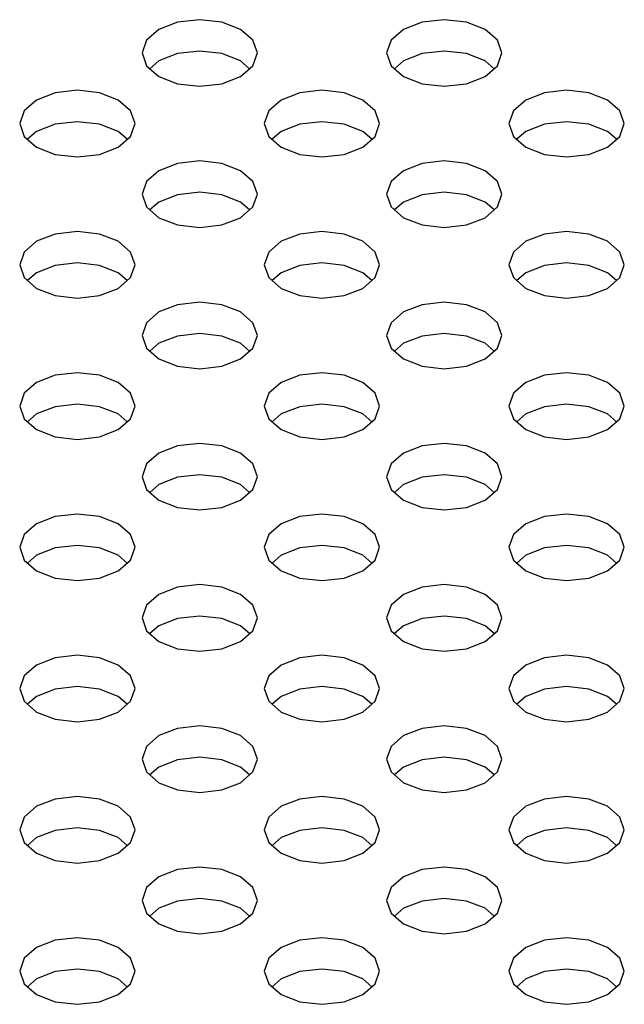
# Model space of a CAD drawing. Header units: inches. Extents: x 0 to 34, y 0 to 22.
# Tile 43 of 66: x 4.756 to 4.96, y 8.307 to 8.639. Entities that reach past the tile are written whole.
import ezdxf

# ---------------------------------------------------------------- set-up
doc = ezdxf.new("R2010")
doc.units = ezdxf.units.IN
doc.header["$LTSCALE"] = 1.87
doc.header["$MEASUREMENT"] = 0
doc.layers.get('0').update_dxf_attribs({"linetype": 'CONTINUOUS'})

msp = doc.modelspace()

# ---------------------------------------------------------------- linework, layer by layer
at = {"color": 2, "linetype": 'CONTINUOUS'}
for p, q in [((4.80917, 8.6384), (4.80286, 8.63596)), ((4.81662, 8.63925), (4.80917, 8.6384)), ((4.82407, 8.6384), (4.81662, 8.63925)), ((4.83038, 8.63596), (4.82407, 8.6384)), ((4.89174, 8.6384), (4.88542, 8.63596)), ((4.89918, 8.63925), (4.89174, 8.6384)), ((4.90663, 8.6384), (4.89918, 8.63925)), ((4.91295, 8.63596), (4.90663, 8.6384)), ((4.80286, 8.63596), (4.79864, 8.63232)), ((4.8346, 8.63232), (4.83038, 8.63596)), ((4.88542, 8.63596), (4.88121, 8.63232)), ((4.91716, 8.63232), (4.91295, 8.63596)), ((4.79864, 8.63232), (4.79716, 8.62802)), ((4.83608, 8.62802), (4.8346, 8.63232)), ((4.88121, 8.63232), (4.87972, 8.62802)), ((4.91865, 8.62802), (4.91716, 8.63232)), ((4.79716, 8.62802), (4.79864, 8.62372)), ((4.80917, 8.6278), (4.80286, 8.62537)), ((4.81662, 8.62866), (4.80917, 8.6278)), ((4.82407, 8.6278), (4.81662, 8.62866)), ((4.83038, 8.62537), (4.82407, 8.6278)), ((4.8346, 8.62372), (4.83608, 8.62802)), ((4.87972, 8.62802), (4.88121, 8.62372)), ((4.89174, 8.6278), (4.88542, 8.62537)), ((4.89918, 8.62866), (4.89174, 8.6278)), ((4.90663, 8.6278), (4.89918, 8.62866)), ((4.91295, 8.62537), (4.90663, 8.6278)), ((4.91716, 8.62372), (4.91865, 8.62802)), ((4.80286, 8.62537), (4.7998, 8.62272)), ((4.83345, 8.62272), (4.83038, 8.62537)), ((4.88542, 8.62537), (4.88236, 8.62272)), ((4.91601, 8.62272), (4.91295, 8.62537)), ((4.79864, 8.62372), (4.80286, 8.62007)), ((4.83038, 8.62007), (4.8346, 8.62372)), ((4.88121, 8.62372), (4.88542, 8.62007)), ((4.91295, 8.62007), (4.91716, 8.62372)), ((4.80286, 8.62007), (4.80917, 8.61763)), ((4.80917, 8.61763), (4.81662, 8.61678)), ((4.81662, 8.61678), (4.82407, 8.61763)), ((4.82407, 8.61763), (4.83038, 8.62007)), ((4.88542, 8.62007), (4.89174, 8.61763)), ((4.89174, 8.61763), (4.89918, 8.61678)), ((4.89918, 8.61678), (4.90663, 8.61763)), ((4.90663, 8.61763), (4.91295, 8.62007)), ((4.76789, 8.61456), (4.76158, 8.61212)), ((4.77534, 8.61542), (4.76789, 8.61456)), ((4.78279, 8.61456), (4.77534, 8.61542)), ((4.7891, 8.61212), (4.78279, 8.61456)), ((4.85046, 8.61456), (4.84414, 8.61212)), ((4.8579, 8.61542), (4.85046, 8.61456)), ((4.86535, 8.61456), (4.8579, 8.61542)), ((4.87166, 8.61212), (4.86535, 8.61456)), ((4.93302, 8.61456), (4.92671, 8.61212)), ((4.94047, 8.61542), (4.93302, 8.61456)), ((4.94791, 8.61456), (4.94047, 8.61542)), ((4.95423, 8.61212), (4.94791, 8.61456)), ((4.76158, 8.61212), (4.75736, 8.60848)), ((4.79332, 8.60848), (4.7891, 8.61212)), ((4.84414, 8.61212), (4.83992, 8.60848)), ((4.87588, 8.60848), (4.87166, 8.61212)), ((4.92671, 8.61212), (4.92249, 8.60848)), ((4.95845, 8.60848), (4.95423, 8.61212)), ((4.75736, 8.60848), (4.75588, 8.60418)), ((4.7948, 8.60418), (4.79332, 8.60848)), ((4.83992, 8.60848), (4.83844, 8.60418)), ((4.87736, 8.60418), (4.87588, 8.60848)), ((4.92249, 8.60848), (4.92101, 8.60418)), ((4.95993, 8.60418), (4.95845, 8.60848)), ((4.75588, 8.60418), (4.75736, 8.59988)), ((4.77534, 8.60482), (4.76789, 8.60397)), ((4.78279, 8.60397), (4.77534, 8.60482)), ((4.79332, 8.59988), (4.7948, 8.60418)), ((4.83844, 8.60418), (4.83992, 8.59988)), ((4.8579, 8.60482), (4.85046, 8.60397)), ((4.86535, 8.60397), (4.8579, 8.60482)), ((4.87588, 8.59988), (4.87736, 8.60418)), ((4.92101, 8.60418), (4.92249, 8.59988)), ((4.94047, 8.60482), (4.93302, 8.60397)), ((4.94791, 8.60397), (4.94047, 8.60482)), ((4.95845, 8.59988), (4.95993, 8.60418)), ((4.76158, 8.60153), (4.75851, 8.59888)), ((4.76789, 8.60397), (4.76158, 8.60153)), ((4.7891, 8.60153), (4.78279, 8.60397)), ((4.79217, 8.59888), (4.7891, 8.60153)), ((4.84414, 8.60153), (4.84108, 8.59888)), ((4.85046, 8.60397), (4.84414, 8.60153)), ((4.87166, 8.60153), (4.86535, 8.60397)), ((4.87473, 8.59888), (4.87166, 8.60153)), ((4.92671, 8.60153), (4.92364, 8.59888)), ((4.93302, 8.60397), (4.92671, 8.60153)), ((4.95423, 8.60153), (4.94791, 8.60397)), ((4.95729, 8.59888), (4.95423, 8.60153)), ((4.75736, 8.59988), (4.76158, 8.59623)), ((4.7891, 8.59623), (4.79332, 8.59988)), ((4.83992, 8.59988), (4.84414, 8.59623)), ((4.87166, 8.59623), (4.87588, 8.59988)), ((4.92249, 8.59988), (4.92671, 8.59623)), ((4.95423, 8.59623), (4.95845, 8.59988)), ((4.76158, 8.59623), (4.76789, 8.5938)), ((4.78279, 8.5938), (4.7891, 8.59623)), ((4.84414, 8.59623), (4.85046, 8.5938)), ((4.86535, 8.5938), (4.87166, 8.59623)), ((4.92671, 8.59623), (4.93302, 8.5938)), ((4.94791, 8.5938), (4.95423, 8.59623)), ((4.76789, 8.5938), (4.77534, 8.59294)), ((4.77534, 8.59294), (4.78279, 8.5938)), ((4.81662, 8.59158), (4.80917, 8.59073)), ((4.82407, 8.59073), (4.81662, 8.59158)), ((4.85046, 8.5938), (4.8579, 8.59294)), ((4.8579, 8.59294), (4.86535, 8.5938)), ((4.89918, 8.59158), (4.89174, 8.59073)), ((4.90663, 8.59073), (4.89918, 8.59158)), ((4.93302, 8.5938), (4.94047, 8.59294)), ((4.94047, 8.59294), (4.94791, 8.5938)), ((4.80286, 8.58829), (4.79864, 8.58464)), ((4.80917, 8.59073), (4.80286, 8.58829)), ((4.83038, 8.58829), (4.82407, 8.59073)), ((4.8346, 8.58464), (4.83038, 8.58829)), ((4.88542, 8.58829), (4.88121, 8.58464)), ((4.89174, 8.59073), (4.88542, 8.58829)), ((4.91295, 8.58829), (4.90663, 8.59073)), ((4.91716, 8.58464), (4.91295, 8.58829)), ((4.79864, 8.58464), (4.79716, 8.58034)), ((4.83608, 8.58034), (4.8346, 8.58464)), ((4.88121, 8.58464), (4.87972, 8.58034)), ((4.91865, 8.58034), (4.91716, 8.58464)), ((4.81662, 8.58099), (4.80917, 8.58013)), ((4.82407, 8.58013), (4.81662, 8.58099)), ((4.89918, 8.58099), (4.89174, 8.58013)), ((4.90663, 8.58013), (4.89918, 8.58099)), ((4.79716, 8.58034), (4.79864, 8.57604)), ((4.80286, 8.5777), (4.7998, 8.57505)), ((4.80917, 8.58013), (4.80286, 8.5777)), ((4.83038, 8.5777), (4.82407, 8.58013)), ((4.83345, 8.57505), (4.83038, 8.5777)), ((4.8346, 8.57604), (4.83608, 8.58034)), ((4.87972, 8.58034), (4.88121, 8.57604)), ((4.88542, 8.5777), (4.88236, 8.57505)), ((4.89174, 8.58013), (4.88542, 8.5777)), ((4.91295, 8.5777), (4.90663, 8.58013)), ((4.91601, 8.57505), (4.91295, 8.5777)), ((4.91716, 8.57604), (4.91865, 8.58034)), ((4.79864, 8.57604), (4.80286, 8.5724)), ((4.83038, 8.5724), (4.8346, 8.57604)), ((4.88121, 8.57604), (4.88542, 8.5724)), ((4.91295, 8.5724), (4.91716, 8.57604)), ((4.80286, 8.5724), (4.80917, 8.56996)), ((4.82407, 8.56996), (4.83038, 8.5724)), ((4.88542, 8.5724), (4.89174, 8.56996)), ((4.90663, 8.56996), (4.91295, 8.5724)), ((4.77534, 8.56775), (4.76789, 8.56689)), ((4.78279, 8.56689), (4.77534, 8.56775)), ((4.80917, 8.56996), (4.81662, 8.56911)), ((4.81662, 8.56911), (4.82407, 8.56996)), ((4.8579, 8.56775), (4.85046, 8.56689)), ((4.86535, 8.56689), (4.8579, 8.56775)), ((4.89174, 8.56996), (4.89918, 8.56911)), ((4.89918, 8.56911), (4.90663, 8.56996)), ((4.94047, 8.56775), (4.93302, 8.56689)), ((4.94791, 8.56689), (4.94047, 8.56775)), ((4.76158, 8.56445), (4.75736, 8.56081)), ((4.76789, 8.56689), (4.76158, 8.56445)), ((4.7891, 8.56445), (4.78279, 8.56689)), ((4.79332, 8.56081), (4.7891, 8.56445)), ((4.84414, 8.56445), (4.83992, 8.56081)), ((4.85046, 8.56689), (4.84414, 8.56445)), ((4.87166, 8.56445), (4.86535, 8.56689)), ((4.87588, 8.56081), (4.87166, 8.56445)), ((4.92671, 8.56445), (4.92249, 8.56081)), ((4.93302, 8.56689), (4.92671, 8.56445)), ((4.95423, 8.56445), (4.94791, 8.56689)), ((4.95845, 8.56081), (4.95423, 8.56445)), ((4.75736, 8.56081), (4.75588, 8.55651)), ((4.7948, 8.55651), (4.79332, 8.56081)), ((4.83992, 8.56081), (4.83844, 8.55651)), ((4.87736, 8.55651), (4.87588, 8.56081)), ((4.92249, 8.56081), (4.92101, 8.55651)), ((4.95993, 8.55651), (4.95845, 8.56081)), ((4.75588, 8.55651), (4.75736, 8.55221)), ((4.76789, 8.5563), (4.76158, 8.55386)), ((4.77534, 8.55715), (4.76789, 8.5563)), ((4.78279, 8.5563), (4.77534, 8.55715)), ((4.7891, 8.55386), (4.78279, 8.5563)), ((4.79332, 8.55221), (4.7948, 8.55651)), ((4.83844, 8.55651), (4.83992, 8.55221)), ((4.85046, 8.5563), (4.84414, 8.55386)), ((4.8579, 8.55715), (4.85046, 8.5563)), ((4.86535, 8.5563), (4.8579, 8.55715)), ((4.87166, 8.55386), (4.86535, 8.5563)), ((4.87588, 8.55221), (4.87736, 8.55651)), ((4.92101, 8.55651), (4.92249, 8.55221)), ((4.93302, 8.5563), (4.92671, 8.55386)), ((4.94047, 8.55715), (4.93302, 8.5563)), ((4.94791, 8.5563), (4.94047, 8.55715)), ((4.95423, 8.55386), (4.94791, 8.5563)), ((4.95845, 8.55221), (4.95993, 8.55651)), ((4.75736, 8.55221), (4.76158, 8.54856)), ((4.76158, 8.55386), (4.75851, 8.55121)), ((4.79217, 8.55121), (4.7891, 8.55386)), ((4.7891, 8.54856), (4.79332, 8.55221)), ((4.83992, 8.55221), (4.84414, 8.54856)), ((4.84414, 8.55386), (4.84108, 8.55121)), ((4.87473, 8.55121), (4.87166, 8.55386)), ((4.87166, 8.54856), (4.87588, 8.55221)), ((4.92249, 8.55221), (4.92671, 8.54856)), ((4.92671, 8.55386), (4.92364, 8.55121)), ((4.95729, 8.55121), (4.95423, 8.55386)), ((4.95423, 8.54856), (4.95845, 8.55221)), ((4.76158, 8.54856), (4.76789, 8.54613)), ((4.78279, 8.54613), (4.7891, 8.54856)), ((4.84414, 8.54856), (4.85046, 8.54613)), ((4.86535, 8.54613), (4.87166, 8.54856)), ((4.92671, 8.54856), (4.93302, 8.54613)), ((4.94791, 8.54613), (4.95423, 8.54856)), ((4.76789, 8.54613), (4.77534, 8.54527)), ((4.77534, 8.54527), (4.78279, 8.54613)), ((4.85046, 8.54613), (4.8579, 8.54527)), ((4.8579, 8.54527), (4.86535, 8.54613)), ((4.93302, 8.54613), (4.94047, 8.54527)), ((4.94047, 8.54527), (4.94791, 8.54613)), ((4.80917, 8.54305), (4.80286, 8.54062)), ((4.81662, 8.54391), (4.80917, 8.54305)), ((4.82407, 8.54305), (4.81662, 8.54391)), ((4.83038, 8.54062), (4.82407, 8.54305)), ((4.89174, 8.54305), (4.88542, 8.54062)), ((4.89918, 8.54391), (4.89174, 8.54305)), ((4.90663, 8.54305), (4.89918, 8.54391)), ((4.91295, 8.54062), (4.90663, 8.54305)), ((4.80286, 8.54062), (4.79864, 8.53697)), ((4.8346, 8.53697), (4.83038, 8.54062)), ((4.88542, 8.54062), (4.88121, 8.53697)), ((4.91716, 8.53697), (4.91295, 8.54062)), ((4.79864, 8.53697), (4.79716, 8.53267)), ((4.83608, 8.53267), (4.8346, 8.53697)), ((4.88121, 8.53697), (4.87972, 8.53267)), ((4.91865, 8.53267), (4.91716, 8.53697)), ((4.79716, 8.53267), (4.79864, 8.52837)), ((4.80917, 8.53246), (4.80286, 8.53003)), ((4.81662, 8.53332), (4.80917, 8.53246)), ((4.82407, 8.53246), (4.81662, 8.53332)), ((4.83038, 8.53003), (4.82407, 8.53246)), ((4.8346, 8.52837), (4.83608, 8.53267)), ((4.87972, 8.53267), (4.88121, 8.52837)), ((4.89174, 8.53246), (4.88542, 8.53003)), ((4.89918, 8.53332), (4.89174, 8.53246)), ((4.90663, 8.53246), (4.89918, 8.53332)), ((4.91295, 8.53003), (4.90663, 8.53246)), ((4.91716, 8.52837), (4.91865, 8.53267)), ((4.79864, 8.52837), (4.80286, 8.52473)), ((4.80286, 8.53003), (4.7998, 8.52738)), ((4.83345, 8.52738), (4.83038, 8.53003)), ((4.83038, 8.52473), (4.8346, 8.52837)), ((4.88121, 8.52837), (4.88542, 8.52473)), ((4.88542, 8.53003), (4.88236, 8.52738)), ((4.91601, 8.52738), (4.91295, 8.53003)), ((4.91295, 8.52473), (4.91716, 8.52837)), ((4.80286, 8.52473), (4.80917, 8.52229)), ((4.82407, 8.52229), (4.83038, 8.52473)), ((4.88542, 8.52473), (4.89174, 8.52229)), ((4.90663, 8.52229), (4.91295, 8.52473)), ((4.80917, 8.52229), (4.81662, 8.52144)), ((4.81662, 8.52144), (4.82407, 8.52229)), ((4.89174, 8.52229), (4.89918, 8.52144)), ((4.89918, 8.52144), (4.90663, 8.52229)), ((4.76789, 8.51922), (4.76158, 8.51678)), ((4.77534, 8.52007), (4.76789, 8.51922)), ((4.78279, 8.51922), (4.77534, 8.52007)), ((4.7891, 8.51678), (4.78279, 8.51922)), ((4.85046, 8.51922), (4.84414, 8.51678)), ((4.8579, 8.52007), (4.85046, 8.51922)), ((4.86535, 8.51922), (4.8579, 8.52007)), ((4.87166, 8.51678), (4.86535, 8.51922)), ((4.93302, 8.51922), (4.92671, 8.51678)), ((4.94047, 8.52007), (4.93302, 8.51922)), ((4.94791, 8.51922), (4.94047, 8.52007)), ((4.95423, 8.51678), (4.94791, 8.51922)), ((4.76158, 8.51678), (4.75736, 8.51314)), ((4.79332, 8.51314), (4.7891, 8.51678)), ((4.84414, 8.51678), (4.83992, 8.51314)), ((4.87588, 8.51314), (4.87166, 8.51678)), ((4.92671, 8.51678), (4.92249, 8.51314)), ((4.95845, 8.51314), (4.95423, 8.51678)), ((4.75736, 8.51314), (4.75588, 8.50884)), ((4.7948, 8.50884), (4.79332, 8.51314)), ((4.83992, 8.51314), (4.83844, 8.50884)), ((4.87736, 8.50884), (4.87588, 8.51314)), ((4.92249, 8.51314), (4.92101, 8.50884)), ((4.95993, 8.50884), (4.95845, 8.51314)), ((4.75588, 8.50884), (4.75736, 8.50454)), ((4.76789, 8.50863), (4.76158, 8.50619)), ((4.77534, 8.50948), (4.76789, 8.50863)), ((4.78279, 8.50863), (4.77534, 8.50948)), ((4.7891, 8.50619), (4.78279, 8.50863)), ((4.79332, 8.50454), (4.7948, 8.50884)), ((4.83844, 8.50884), (4.83992, 8.50454)), ((4.85046, 8.50863), (4.84414, 8.50619)), ((4.8579, 8.50948), (4.85046, 8.50863)), ((4.86535, 8.50863), (4.8579, 8.50948)), ((4.87166, 8.50619), (4.86535, 8.50863)), ((4.87588, 8.50454), (4.87736, 8.50884)), ((4.92101, 8.50884), (4.92249, 8.50454)), ((4.93302, 8.50863), (4.92671, 8.50619)), ((4.94047, 8.50948), (4.93302, 8.50863)), ((4.94791, 8.50863), (4.94047, 8.50948)), ((4.95423, 8.50619), (4.94791, 8.50863)), ((4.95845, 8.50454), (4.95993, 8.50884)), ((4.75736, 8.50454), (4.76158, 8.50089)), ((4.76158, 8.50619), (4.75851, 8.50354)), ((4.79217, 8.50354), (4.7891, 8.50619)), ((4.7891, 8.50089), (4.79332, 8.50454)), ((4.83992, 8.50454), (4.84414, 8.50089)), ((4.84414, 8.50619), (4.84108, 8.50354)), ((4.87473, 8.50354), (4.87166, 8.50619)), ((4.87166, 8.50089), (4.87588, 8.50454)), ((4.92249, 8.50454), (4.92671, 8.50089)), ((4.92671, 8.50619), (4.92364, 8.50354)), ((4.95729, 8.50354), (4.95423, 8.50619)), ((4.95423, 8.50089), (4.95845, 8.50454)), ((4.76158, 8.50089), (4.76789, 8.49846)), ((4.76789, 8.49846), (4.77534, 8.4976)), ((4.77534, 8.4976), (4.78279, 8.49846)), ((4.78279, 8.49846), (4.7891, 8.50089)), ((4.84414, 8.50089), (4.85046, 8.49846)), ((4.85046, 8.49846), (4.8579, 8.4976)), ((4.8579, 8.4976), (4.86535, 8.49846)), ((4.86535, 8.49846), (4.87166, 8.50089)), ((4.92671, 8.50089), (4.93302, 8.49846)), ((4.93302, 8.49846), (4.94047, 8.4976)), ((4.94047, 8.4976), (4.94791, 8.49846)), ((4.94791, 8.49846), (4.95423, 8.50089)), ((4.80917, 8.49538), (4.80286, 8.49295)), ((4.81662, 8.49624), (4.80917, 8.49538)), ((4.82407, 8.49538), (4.81662, 8.49624)), ((4.83038, 8.49295), (4.82407, 8.49538)), ((4.89174, 8.49538), (4.88542, 8.49295)), ((4.89918, 8.49624), (4.89174, 8.49538)), ((4.90663, 8.49538), (4.89918, 8.49624)), ((4.91295, 8.49295), (4.90663, 8.49538)), ((4.80286, 8.49295), (4.79864, 8.4893)), ((4.8346, 8.4893), (4.83038, 8.49295)), ((4.88542, 8.49295), (4.88121, 8.4893)), ((4.91716, 8.4893), (4.91295, 8.49295)), ((4.79864, 8.4893), (4.79716, 8.485)), ((4.83608, 8.485), (4.8346, 8.4893)), ((4.88121, 8.4893), (4.87972, 8.485)), ((4.91865, 8.485), (4.91716, 8.4893)), ((4.79716, 8.485), (4.79864, 8.4807)), ((4.80917, 8.48479), (4.80286, 8.48236)), ((4.81662, 8.48565), (4.80917, 8.48479)), ((4.82407, 8.48479), (4.81662, 8.48565)), ((4.83038, 8.48236), (4.82407, 8.48479)), ((4.8346, 8.4807), (4.83608, 8.485)), ((4.87972, 8.485), (4.88121, 8.4807)), ((4.89174, 8.48479), (4.88542, 8.48236)), ((4.89918, 8.48565), (4.89174, 8.48479)), ((4.90663, 8.48479), (4.89918, 8.48565)), ((4.91295, 8.48236), (4.90663, 8.48479)), ((4.91716, 8.4807), (4.91865, 8.485)), ((4.80286, 8.48236), (4.7998, 8.47971)), ((4.83345, 8.47971), (4.83038, 8.48236)), ((4.88542, 8.48236), (4.88236, 8.47971)), ((4.91601, 8.47971), (4.91295, 8.48236)), ((4.79864, 8.4807), (4.80286, 8.47706)), ((4.83038, 8.47706), (4.8346, 8.4807)), ((4.88121, 8.4807), (4.88542, 8.47706)), ((4.91295, 8.47706), (4.91716, 8.4807)), ((4.80286, 8.47706), (4.80917, 8.47462)), ((4.80917, 8.47462), (4.81662, 8.47377)), ((4.81662, 8.47377), (4.82407, 8.47462)), ((4.82407, 8.47462), (4.83038, 8.47706)), ((4.88542, 8.47706), (4.89174, 8.47462)), ((4.89174, 8.47462), (4.89918, 8.47377)), ((4.89918, 8.47377), (4.90663, 8.47462)), ((4.90663, 8.47462), (4.91295, 8.47706)), ((4.76789, 8.47155), (4.76158, 8.46911)), ((4.77534, 8.4724), (4.76789, 8.47155)), ((4.78279, 8.47155), (4.77534, 8.4724)), ((4.7891, 8.46911), (4.78279, 8.47155)), ((4.85046, 8.47155), (4.84414, 8.46911)), ((4.8579, 8.4724), (4.85046, 8.47155)), ((4.86535, 8.47155), (4.8579, 8.4724)), ((4.87166, 8.46911), (4.86535, 8.47155)), ((4.93302, 8.47155), (4.92671, 8.46911)), ((4.94047, 8.4724), (4.93302, 8.47155)), ((4.94791, 8.47155), (4.94047, 8.4724)), ((4.95423, 8.46911), (4.94791, 8.47155)), ((4.76158, 8.46911), (4.75736, 8.46547)), ((4.79332, 8.46547), (4.7891, 8.46911)), ((4.84414, 8.46911), (4.83992, 8.46547)), ((4.87588, 8.46547), (4.87166, 8.46911)), ((4.92671, 8.46911), (4.92249, 8.46547)), ((4.95845, 8.46547), (4.95423, 8.46911)), ((4.75736, 8.46547), (4.75588, 8.46117)), ((4.7948, 8.46117), (4.79332, 8.46547)), ((4.83992, 8.46547), (4.83844, 8.46117)), ((4.87736, 8.46117), (4.87588, 8.46547)), ((4.92249, 8.46547), (4.92101, 8.46117)), ((4.95993, 8.46117), (4.95845, 8.46547)), ((4.77534, 8.46181), (4.76789, 8.46096)), ((4.78279, 8.46096), (4.77534, 8.46181)), ((4.8579, 8.46181), (4.85046, 8.46096)), ((4.86535, 8.46096), (4.8579, 8.46181)), ((4.94047, 8.46181), (4.93302, 8.46096)), ((4.94791, 8.46096), (4.94047, 8.46181)), ((4.75588, 8.46117), (4.75736, 8.45687)), ((4.76158, 8.45852), (4.75851, 8.45587)), ((4.76789, 8.46096), (4.76158, 8.45852)), ((4.7891, 8.45852), (4.78279, 8.46096)), ((4.79217, 8.45587), (4.7891, 8.45852)), ((4.79332, 8.45687), (4.7948, 8.46117)), ((4.83844, 8.46117), (4.83992, 8.45687)), ((4.84414, 8.45852), (4.84108, 8.45587)), ((4.85046, 8.46096), (4.84414, 8.45852)), ((4.87166, 8.45852), (4.86535, 8.46096)), ((4.87473, 8.45587), (4.87166, 8.45852)), ((4.87588, 8.45687), (4.87736, 8.46117)), ((4.92101, 8.46117), (4.92249, 8.45687)), ((4.92671, 8.45852), (4.92364, 8.45587)), ((4.93302, 8.46096), (4.92671, 8.45852)), ((4.95423, 8.45852), (4.94791, 8.46096)), ((4.95729, 8.45587), (4.95423, 8.45852)), ((4.95845, 8.45687), (4.95993, 8.46117)), ((4.75736, 8.45687), (4.76158, 8.45322)), ((4.7891, 8.45322), (4.79332, 8.45687)), ((4.83992, 8.45687), (4.84414, 8.45322)), ((4.87166, 8.45322), (4.87588, 8.45687)), ((4.92249, 8.45687), (4.92671, 8.45322)), ((4.95423, 8.45322), (4.95845, 8.45687)), ((4.76158, 8.45322), (4.76789, 8.45079)), ((4.78279, 8.45079), (4.7891, 8.45322)), ((4.84414, 8.45322), (4.85046, 8.45079)), ((4.86535, 8.45079), (4.87166, 8.45322)), ((4.92671, 8.45322), (4.93302, 8.45079)), ((4.94791, 8.45079), (4.95423, 8.45322)), ((4.76789, 8.45079), (4.77534, 8.44993)), ((4.77534, 8.44993), (4.78279, 8.45079)), ((4.81662, 8.44857), (4.80917, 8.44771)), ((4.82407, 8.44771), (4.81662, 8.44857)), ((4.85046, 8.45079), (4.8579, 8.44993)), ((4.8579, 8.44993), (4.86535, 8.45079)), ((4.89918, 8.44857), (4.89174, 8.44771)), ((4.90663, 8.44771), (4.89918, 8.44857)), ((4.93302, 8.45079), (4.94047, 8.44993)), ((4.94047, 8.44993), (4.94791, 8.45079)), ((4.80286, 8.44528), (4.79864, 8.44163)), ((4.80917, 8.44771), (4.80286, 8.44528)), ((4.83038, 8.44528), (4.82407, 8.44771)), ((4.8346, 8.44163), (4.83038, 8.44528)), ((4.88542, 8.44528), (4.88121, 8.44163)), ((4.89174, 8.44771), (4.88542, 8.44528)), ((4.91295, 8.44528), (4.90663, 8.44771)), ((4.91716, 8.44163), (4.91295, 8.44528)), ((4.79864, 8.44163), (4.79716, 8.43733)), ((4.83608, 8.43733), (4.8346, 8.44163)), ((4.88121, 8.44163), (4.87972, 8.43733)), ((4.91865, 8.43733), (4.91716, 8.44163)), ((4.81662, 8.43798), (4.80917, 8.43712)), ((4.82407, 8.43712), (4.81662, 8.43798)), ((4.89918, 8.43798), (4.89174, 8.43712)), ((4.90663, 8.43712), (4.89918, 8.43798)), ((4.79716, 8.43733), (4.79864, 8.43303)), ((4.80286, 8.43468), (4.7998, 8.43204)), ((4.80917, 8.43712), (4.80286, 8.43468)), ((4.83038, 8.43468), (4.82407, 8.43712)), ((4.83345, 8.43204), (4.83038, 8.43468)), ((4.8346, 8.43303), (4.83608, 8.43733)), ((4.87972, 8.43733), (4.88121, 8.43303)), ((4.88542, 8.43468), (4.88236, 8.43204)), ((4.89174, 8.43712), (4.88542, 8.43468)), ((4.91295, 8.43468), (4.90663, 8.43712)), ((4.91601, 8.43204), (4.91295, 8.43468)), ((4.91716, 8.43303), (4.91865, 8.43733)), ((4.79864, 8.43303), (4.80286, 8.42939)), ((4.83038, 8.42939), (4.8346, 8.43303)), ((4.88121, 8.43303), (4.88542, 8.42939)), ((4.91295, 8.42939), (4.91716, 8.43303)), ((4.80286, 8.42939), (4.80917, 8.42695)), ((4.82407, 8.42695), (4.83038, 8.42939)), ((4.88542, 8.42939), (4.89174, 8.42695)), ((4.90663, 8.42695), (4.91295, 8.42939)), ((4.77534, 8.42473), (4.76789, 8.42388)), ((4.78279, 8.42388), (4.77534, 8.42473)), ((4.80917, 8.42695), (4.81662, 8.4261)), ((4.81662, 8.4261), (4.82407, 8.42695)), ((4.8579, 8.42473), (4.85046, 8.42388)), ((4.86535, 8.42388), (4.8579, 8.42473)), ((4.89174, 8.42695), (4.89918, 8.4261)), ((4.89918, 8.4261), (4.90663, 8.42695)), ((4.94047, 8.42473), (4.93302, 8.42388)), ((4.94791, 8.42388), (4.94047, 8.42473)), ((4.76158, 8.42144), (4.75736, 8.4178)), ((4.76789, 8.42388), (4.76158, 8.42144)), ((4.7891, 8.42144), (4.78279, 8.42388)), ((4.79332, 8.4178), (4.7891, 8.42144)), ((4.84414, 8.42144), (4.83992, 8.4178)), ((4.85046, 8.42388), (4.84414, 8.42144)), ((4.87166, 8.42144), (4.86535, 8.42388)), ((4.87588, 8.4178), (4.87166, 8.42144)), ((4.92671, 8.42144), (4.92249, 8.4178)), ((4.93302, 8.42388), (4.92671, 8.42144)), ((4.95423, 8.42144), (4.94791, 8.42388)), ((4.95845, 8.4178), (4.95423, 8.42144)), ((4.75736, 8.4178), (4.75588, 8.4135)), ((4.7948, 8.4135), (4.79332, 8.4178)), ((4.83992, 8.4178), (4.83844, 8.4135)), ((4.87736, 8.4135), (4.87588, 8.4178)), ((4.92249, 8.4178), (4.92101, 8.4135)), ((4.95993, 8.4135), (4.95845, 8.4178)), ((4.75588, 8.4135), (4.75736, 8.4092)), ((4.76789, 8.41328), (4.76158, 8.41085)), ((4.77534, 8.41414), (4.76789, 8.41328)), ((4.78279, 8.41328), (4.77534, 8.41414)), ((4.7891, 8.41085), (4.78279, 8.41328)), ((4.79332, 8.4092), (4.7948, 8.4135)), ((4.83844, 8.4135), (4.83992, 8.4092)), ((4.85046, 8.41328), (4.84414, 8.41085)), ((4.8579, 8.41414), (4.85046, 8.41328)), ((4.86535, 8.41328), (4.8579, 8.41414)), ((4.87166, 8.41085), (4.86535, 8.41328)), ((4.87588, 8.4092), (4.87736, 8.4135)), ((4.92101, 8.4135), (4.92249, 8.4092)), ((4.93302, 8.41328), (4.92671, 8.41085)), ((4.94047, 8.41414), (4.93302, 8.41328)), ((4.94791, 8.41328), (4.94047, 8.41414)), ((4.95423, 8.41085), (4.94791, 8.41328)), ((4.95845, 8.4092), (4.95993, 8.4135)), ((4.75736, 8.4092), (4.76158, 8.40555)), ((4.76158, 8.41085), (4.75851, 8.4082)), ((4.79217, 8.4082), (4.7891, 8.41085)), ((4.7891, 8.40555), (4.79332, 8.4092)), ((4.83992, 8.4092), (4.84414, 8.40555)), ((4.84414, 8.41085), (4.84108, 8.4082)), ((4.87473, 8.4082), (4.87166, 8.41085)), ((4.87166, 8.40555), (4.87588, 8.4092)), ((4.92249, 8.4092), (4.92671, 8.40555)), ((4.92671, 8.41085), (4.92364, 8.4082)), ((4.95729, 8.4082), (4.95423, 8.41085)), ((4.95423, 8.40555), (4.95845, 8.4092)), ((4.76158, 8.40555), (4.76789, 8.40312)), ((4.78279, 8.40312), (4.7891, 8.40555)), ((4.84414, 8.40555), (4.85046, 8.40312)), ((4.86535, 8.40312), (4.87166, 8.40555)), ((4.92671, 8.40555), (4.93302, 8.40312)), ((4.94791, 8.40312), (4.95423, 8.40555)), ((4.76789, 8.40312), (4.77534, 8.40226)), ((4.77534, 8.40226), (4.78279, 8.40312)), ((4.85046, 8.40312), (4.8579, 8.40226)), ((4.8579, 8.40226), (4.86535, 8.40312)), ((4.93302, 8.40312), (4.94047, 8.40226)), ((4.94047, 8.40226), (4.94791, 8.40312)), ((4.80917, 8.40004), (4.80286, 8.39761)), ((4.81662, 8.4009), (4.80917, 8.40004)), ((4.82407, 8.40004), (4.81662, 8.4009)), ((4.83038, 8.39761), (4.82407, 8.40004)), ((4.89174, 8.40004), (4.88542, 8.39761)), ((4.89918, 8.4009), (4.89174, 8.40004)), ((4.90663, 8.40004), (4.89918, 8.4009)), ((4.91295, 8.39761), (4.90663, 8.40004)), ((4.80286, 8.39761), (4.79864, 8.39396)), ((4.8346, 8.39396), (4.83038, 8.39761)), ((4.88542, 8.39761), (4.88121, 8.39396)), ((4.91716, 8.39396), (4.91295, 8.39761)), ((4.79864, 8.39396), (4.79716, 8.38966)), ((4.83608, 8.38966), (4.8346, 8.39396)), ((4.88121, 8.39396), (4.87972, 8.38966)), ((4.91865, 8.38966), (4.91716, 8.39396)), ((4.79716, 8.38966), (4.79864, 8.38536)), ((4.80917, 8.38945), (4.80286, 8.38701)), ((4.81662, 8.3903), (4.80917, 8.38945)), ((4.82407, 8.38945), (4.81662, 8.3903)), ((4.83038, 8.38701), (4.82407, 8.38945)), ((4.8346, 8.38536), (4.83608, 8.38966)), ((4.87972, 8.38966), (4.88121, 8.38536)), ((4.89174, 8.38945), (4.88542, 8.38701)), ((4.89918, 8.3903), (4.89174, 8.38945)), ((4.90663, 8.38945), (4.89918, 8.3903)), ((4.91295, 8.38701), (4.90663, 8.38945)), ((4.91716, 8.38536), (4.91865, 8.38966)), ((4.79864, 8.38536), (4.80286, 8.38172)), ((4.80286, 8.38701), (4.7998, 8.38436)), ((4.83345, 8.38436), (4.83038, 8.38701)), ((4.83038, 8.38172), (4.8346, 8.38536)), ((4.88121, 8.38536), (4.88542, 8.38172)), ((4.88542, 8.38701), (4.88236, 8.38436)), ((4.91601, 8.38436), (4.91295, 8.38701)), ((4.91295, 8.38172), (4.91716, 8.38536)), ((4.80286, 8.38172), (4.80917, 8.37928)), ((4.82407, 8.37928), (4.83038, 8.38172)), ((4.88542, 8.38172), (4.89174, 8.37928)), ((4.90663, 8.37928), (4.91295, 8.38172)), ((4.80917, 8.37928), (4.81662, 8.37842)), ((4.81662, 8.37842), (4.82407, 8.37928)), ((4.89174, 8.37928), (4.89918, 8.37842)), ((4.89918, 8.37842), (4.90663, 8.37928)), ((4.76789, 8.37621), (4.76158, 8.37377)), ((4.77534, 8.37706), (4.76789, 8.37621)), ((4.78279, 8.37621), (4.77534, 8.37706)), ((4.7891, 8.37377), (4.78279, 8.37621)), ((4.85046, 8.37621), (4.84414, 8.37377)), ((4.8579, 8.37706), (4.85046, 8.37621)), ((4.86535, 8.37621), (4.8579, 8.37706)), ((4.87166, 8.37377), (4.86535, 8.37621)), ((4.93302, 8.37621), (4.92671, 8.37377)), ((4.94047, 8.37706), (4.93302, 8.37621)), ((4.94791, 8.37621), (4.94047, 8.37706)), ((4.95423, 8.37377), (4.94791, 8.37621)), ((4.76158, 8.37377), (4.75736, 8.37013)), ((4.79332, 8.37013), (4.7891, 8.37377)), ((4.84414, 8.37377), (4.83992, 8.37013)), ((4.87588, 8.37013), (4.87166, 8.37377)), ((4.92671, 8.37377), (4.92249, 8.37013)), ((4.95845, 8.37013), (4.95423, 8.37377)), ((4.75736, 8.37013), (4.75588, 8.36583)), ((4.7948, 8.36583), (4.79332, 8.37013)), ((4.83992, 8.37013), (4.83844, 8.36583)), ((4.87736, 8.36583), (4.87588, 8.37013)), ((4.92249, 8.37013), (4.92101, 8.36583)), ((4.95993, 8.36583), (4.95845, 8.37013)), ((4.75588, 8.36583), (4.75736, 8.36153)), ((4.76789, 8.36561), (4.76158, 8.36318)), ((4.77534, 8.36647), (4.76789, 8.36561)), ((4.78279, 8.36561), (4.77534, 8.36647)), ((4.7891, 8.36318), (4.78279, 8.36561)), ((4.79332, 8.36153), (4.7948, 8.36583)), ((4.83844, 8.36583), (4.83992, 8.36153)), ((4.85046, 8.36561), (4.84414, 8.36318)), ((4.8579, 8.36647), (4.85046, 8.36561)), ((4.86535, 8.36561), (4.8579, 8.36647)), ((4.87166, 8.36318), (4.86535, 8.36561)), ((4.87588, 8.36153), (4.87736, 8.36583)), ((4.92101, 8.36583), (4.92249, 8.36153)), ((4.93302, 8.36561), (4.92671, 8.36318)), ((4.94047, 8.36647), (4.93302, 8.36561)), ((4.94791, 8.36561), (4.94047, 8.36647)), ((4.95423, 8.36318), (4.94791, 8.36561)), ((4.95845, 8.36153), (4.95993, 8.36583)), ((4.75736, 8.36153), (4.76158, 8.35788)), ((4.76158, 8.36318), (4.75851, 8.36053)), ((4.79217, 8.36053), (4.7891, 8.36318)), ((4.7891, 8.35788), (4.79332, 8.36153)), ((4.83992, 8.36153), (4.84414, 8.35788)), ((4.84414, 8.36318), (4.84108, 8.36053)), ((4.87473, 8.36053), (4.87166, 8.36318)), ((4.87166, 8.35788), (4.87588, 8.36153)), ((4.92249, 8.36153), (4.92671, 8.35788)), ((4.92671, 8.36318), (4.92364, 8.36053)), ((4.95729, 8.36053), (4.95423, 8.36318)), ((4.95423, 8.35788), (4.95845, 8.36153)), ((4.76158, 8.35788), (4.76789, 8.35544)), ((4.76789, 8.35544), (4.77534, 8.35459)), ((4.77534, 8.35459), (4.78279, 8.35544)), ((4.78279, 8.35544), (4.7891, 8.35788)), ((4.84414, 8.35788), (4.85046, 8.35544)), ((4.85046, 8.35544), (4.8579, 8.35459)), ((4.8579, 8.35459), (4.86535, 8.35544)), ((4.86535, 8.35544), (4.87166, 8.35788)), ((4.92671, 8.35788), (4.93302, 8.35544)), ((4.93302, 8.35544), (4.94047, 8.35459)), ((4.94047, 8.35459), (4.94791, 8.35544)), ((4.94791, 8.35544), (4.95423, 8.35788)), ((4.80917, 8.35237), (4.80286, 8.34994)), ((4.81662, 8.35323), (4.80917, 8.35237)), ((4.82407, 8.35237), (4.81662, 8.35323)), ((4.83038, 8.34994), (4.82407, 8.35237)), ((4.89174, 8.35237), (4.88542, 8.34994)), ((4.89918, 8.35323), (4.89174, 8.35237)), ((4.90663, 8.35237), (4.89918, 8.35323)), ((4.91295, 8.34994), (4.90663, 8.35237)), ((4.80286, 8.34994), (4.79864, 8.34629)), ((4.8346, 8.34629), (4.83038, 8.34994)), ((4.88542, 8.34994), (4.88121, 8.34629)), ((4.91716, 8.34629), (4.91295, 8.34994)), ((4.79864, 8.34629), (4.79716, 8.34199)), ((4.83608, 8.34199), (4.8346, 8.34629)), ((4.88121, 8.34629), (4.87972, 8.34199)), ((4.91865, 8.34199), (4.91716, 8.34629)), ((4.79716, 8.34199), (4.79864, 8.33769)), ((4.80917, 8.34178), (4.80286, 8.33934)), ((4.81662, 8.34263), (4.80917, 8.34178)), ((4.82407, 8.34178), (4.81662, 8.34263)), ((4.83038, 8.33934), (4.82407, 8.34178)), ((4.8346, 8.33769), (4.83608, 8.34199)), ((4.87972, 8.34199), (4.88121, 8.33769)), ((4.89174, 8.34178), (4.88542, 8.33934)), ((4.89918, 8.34263), (4.89174, 8.34178)), ((4.90663, 8.34178), (4.89918, 8.34263)), ((4.91295, 8.33934), (4.90663, 8.34178)), ((4.91716, 8.33769), (4.91865, 8.34199)), ((4.80286, 8.33934), (4.7998, 8.33669)), ((4.83345, 8.33669), (4.83038, 8.33934)), ((4.88542, 8.33934), (4.88236, 8.33669)), ((4.91601, 8.33669), (4.91295, 8.33934)), ((4.79864, 8.33769), (4.80286, 8.33405)), ((4.83038, 8.33405), (4.8346, 8.33769)), ((4.88121, 8.33769), (4.88542, 8.33405)), ((4.91295, 8.33405), (4.91716, 8.33769)), ((4.80286, 8.33405), (4.80917, 8.33161)), ((4.80917, 8.33161), (4.81662, 8.33075)), ((4.81662, 8.33075), (4.82407, 8.33161)), ((4.82407, 8.33161), (4.83038, 8.33405)), ((4.88542, 8.33405), (4.89174, 8.33161)), ((4.89174, 8.33161), (4.89918, 8.33075)), ((4.89918, 8.33075), (4.90663, 8.33161)), ((4.90663, 8.33161), (4.91295, 8.33405)), ((4.76789, 8.32854), (4.76158, 8.3261)), ((4.77534, 8.32939), (4.76789, 8.32854)), ((4.78279, 8.32854), (4.77534, 8.32939)), ((4.7891, 8.3261), (4.78279, 8.32854)), ((4.85046, 8.32854), (4.84414, 8.3261)), ((4.8579, 8.32939), (4.85046, 8.32854)), ((4.86535, 8.32854), (4.8579, 8.32939)), ((4.87166, 8.3261), (4.86535, 8.32854)), ((4.93302, 8.32854), (4.92671, 8.3261)), ((4.94047, 8.32939), (4.93302, 8.32854)), ((4.94791, 8.32854), (4.94047, 8.32939)), ((4.95423, 8.3261), (4.94791, 8.32854)), ((4.76158, 8.3261), (4.75736, 8.32245)), ((4.79332, 8.32245), (4.7891, 8.3261)), ((4.84414, 8.3261), (4.83992, 8.32245)), ((4.87588, 8.32245), (4.87166, 8.3261)), ((4.92671, 8.3261), (4.92249, 8.32245)), ((4.95845, 8.32245), (4.95423, 8.3261)), ((4.75736, 8.32245), (4.75588, 8.31815)), ((4.7948, 8.31815), (4.79332, 8.32245)), ((4.83992, 8.32245), (4.83844, 8.31815)), ((4.87736, 8.31815), (4.87588, 8.32245)), ((4.92249, 8.32245), (4.92101, 8.31815)), ((4.95993, 8.31815), (4.95845, 8.32245)), ((4.77534, 8.3188), (4.76789, 8.31794)), ((4.78279, 8.31794), (4.77534, 8.3188)), ((4.8579, 8.3188), (4.85046, 8.31794)), ((4.86535, 8.31794), (4.8579, 8.3188)), ((4.94047, 8.3188), (4.93302, 8.31794)), ((4.94791, 8.31794), (4.94047, 8.3188)), ((4.75588, 8.31815), (4.75736, 8.31385)), ((4.76158, 8.31551), (4.75851, 8.31286)), ((4.76789, 8.31794), (4.76158, 8.31551)), ((4.7891, 8.31551), (4.78279, 8.31794)), ((4.79217, 8.31286), (4.7891, 8.31551)), ((4.79332, 8.31385), (4.7948, 8.31815)), ((4.83844, 8.31815), (4.83992, 8.31385)), ((4.84414, 8.31551), (4.84108, 8.31286)), ((4.85046, 8.31794), (4.84414, 8.31551)), ((4.87166, 8.31551), (4.86535, 8.31794)), ((4.87473, 8.31286), (4.87166, 8.31551)), ((4.87588, 8.31385), (4.87736, 8.31815)), ((4.92101, 8.31815), (4.92249, 8.31385)), ((4.92671, 8.31551), (4.92364, 8.31286)), ((4.93302, 8.31794), (4.92671, 8.31551)), ((4.95423, 8.31551), (4.94791, 8.31794)), ((4.95729, 8.31286), (4.95423, 8.31551)), ((4.95845, 8.31385), (4.95993, 8.31815)), ((4.75736, 8.31385), (4.76158, 8.31021)), ((4.7891, 8.31021), (4.79332, 8.31385)), ((4.83992, 8.31385), (4.84414, 8.31021)), ((4.87166, 8.31021), (4.87588, 8.31385)), ((4.92249, 8.31385), (4.92671, 8.31021)), ((4.95423, 8.31021), (4.95845, 8.31385)), ((4.76158, 8.31021), (4.76789, 8.30777)), ((4.78279, 8.30777), (4.7891, 8.31021)), ((4.84414, 8.31021), (4.85046, 8.30777)), ((4.86535, 8.30777), (4.87166, 8.31021)), ((4.92671, 8.31021), (4.93302, 8.30777)), ((4.94791, 8.30777), (4.95423, 8.31021)), ((4.76789, 8.30777), (4.77534, 8.30692)), ((4.77534, 8.30692), (4.78279, 8.30777)), ((4.85046, 8.30777), (4.8579, 8.30692)), ((4.8579, 8.30692), (4.86535, 8.30777)), ((4.93302, 8.30777), (4.94047, 8.30692)), ((4.94047, 8.30692), (4.94791, 8.30777))]:
    msp.add_line(p, q, dxfattribs=at)

doc.saveas('drawing.dxf')
